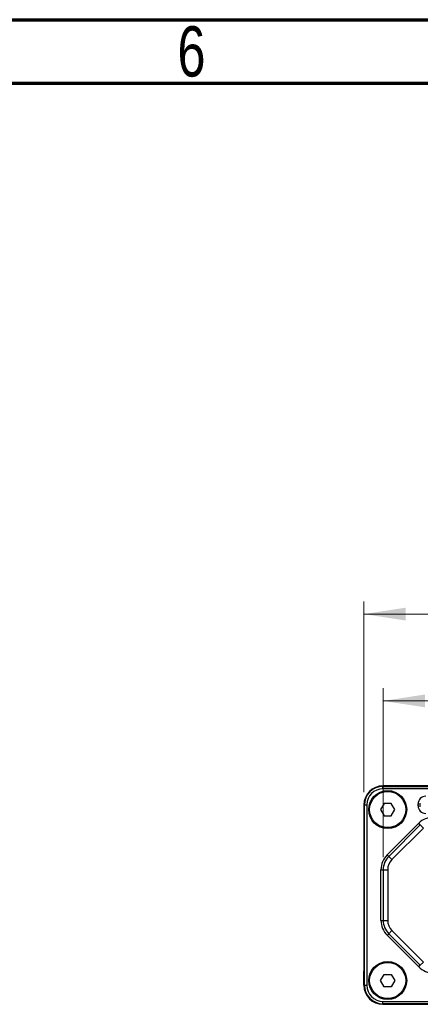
# Model space of a CAD drawing. Header units: millimetres. Extents: x 15 to 415, y 5 to 292.
# Tile 4 of 18: x 126 to 158, y 214 to 292. Entities that reach past the tile are written whole.
import ezdxf

# ---------------------------------------------------------------- set-up
doc = ezdxf.new("R2010")
doc.units = ezdxf.units.MM
doc.styles.add('SLDTEXTSTYLE0', font='TXT', dxfattribs={"width": 0.75})
doc.dimstyles.new('SLDDIMSTYLE0', dxfattribs={"dimtxt": 2.645833, "dimasz": 3.302, "dimexe": 0, "dimexo": 0.0625, "dimgap": 0.661458, "dimtad": 1, "dimdec": 1, "dimlfac": 1.333333, "dimrnd": 1e-09, "dimzin": 4, "dimdsep": 46, "dimtxsty": 'SLDTEXTSTYLE0', "dimsah": 1, "dimcen": 0.09, "dimadec": 0, "dimazin": 1, "dimtfac": 1, "dimtdec": 1, "dimtofl": 0, "dimtmove": 0, "dimatfit": 3, "dimfxl": 1, "dimfrac": 2, "dimtolj": 1, "dimtzin": 12, "dimarcsym": 0})
doc.dimstyles.new('SLDDIMSTYLE1', dxfattribs={"dimtxt": 2.645833, "dimasz": 3.302, "dimexe": 0, "dimexo": 0.0625, "dimgap": 0.661458, "dimtad": 1, "dimdec": 1, "dimlfac": 1.333333, "dimrnd": 1e-09, "dimzin": 12, "dimdsep": 46, "dimtxsty": 'SLDTEXTSTYLE0', "dimsah": 1, "dimcen": 0.09, "dimadec": 0, "dimazin": 3, "dimtfac": 1, "dimtdec": 1, "dimtofl": 0, "dimtmove": 0, "dimatfit": 3, "dimfxl": 1, "dimfrac": 2, "dimtolj": 1, "dimtzin": 12, "dimarcsym": 0})

# ---------------------------------------------------------------- blocks, each defined once
blk = doc.blocks.new('_D')
at = {"color": 7, "linetype": 'Continuous', "lineweight": 0}
for p, q in [((153.576, 230.999), (153.576, 246.061)), ((201.576, 230.999), (201.576, 246.061)), ((153.576, 245.061), (201.576, 245.061))]:
    blk.add_line(p, q, dxfattribs=at)
at = {"color": 7, "linetype": 'Continuous', "lineweight": 18}
for points in [[(153.576, 245.061), (156.878, 244.553), (156.878, 245.569)], [(201.576, 245.061), (198.274, 245.569), (198.274, 244.553)]]:
    blk.add_solid(points, dxfattribs=at)
at = {"color": 7, "linetype": 'Continuous', "lineweight": 18, "insert": (172.826, 248.472), "char_height": 2.6458, "attachment_point": 1, "style": 'SLDTEXTSTYLE0'}
blk.add_mtext('64.0', dxfattribs=at)
blk = doc.blocks.new('_D_3')
at = {"color": 7, "linetype": 'Continuous', "lineweight": 0}
for p, q in [((155.098, 225.877), (155.098, 239.207)), ((200.055, 225.877), (200.055, 239.207)), ((155.098, 238.207), (200.055, 238.207))]:
    blk.add_line(p, q, dxfattribs=at)
at = {"color": 7, "linetype": 'Continuous', "lineweight": 18}
for points in [[(155.098, 238.207), (158.4, 237.699), (158.4, 238.715)], [(200.055, 238.207), (196.753, 238.715), (196.753, 237.699)]]:
    blk.add_solid(points, dxfattribs=at)
at = {"color": 7, "linetype": 'Continuous', "lineweight": 18, "insert": (172.826, 241.617), "char_height": 2.6458, "attachment_point": 1, "style": 'SLDTEXTSTYLE0'}
blk.add_mtext('59.9', dxfattribs=at)

msp = doc.modelspace()

# ---------------------------------------------------------------- linework, layer by layer
at = {"color": 7, "linetype": 'Continuous', "lineweight": 70}
for p, q in [((15, 292), (415, 292)), ((20, 287), (410, 287))]:
    msp.add_line(p, q, dxfattribs=at)
at = {"color": 7, "linetype": 'Continuous', "lineweight": 25}
for p, q in [((156.20116, 231.498536), (155.07616, 231.498536)), ((155.07616, 231.452474), (155.07616, 231.498536)), ((200.07616, 231.498536), (155.07616, 231.498536)), ((155.07616, 231.265088), (155.07616, 231.452474)), ((155.07616, 231.452474), (200.07616, 231.452474)), ((200.07616, 231.265088), (155.07616, 231.265088)), ((153.57616, 229.998536), (153.57616, 228.873536)), ((153.57616, 229.998536), (153.57616, 215.748536)), ((153.622222, 229.998536), (153.57616, 229.998536)), ((153.622222, 229.998536), (153.809608, 229.998536)), ((153.622222, 215.748536), (153.622222, 229.998536)), ((153.809608, 229.998536), (153.809608, 215.748536)), ((155.169702, 230.111036), (154.888244, 229.623536)), ((154.888244, 229.623536), (155.169702, 229.136036)), ((155.732619, 230.111036), (155.169702, 230.111036)), ((156.014077, 229.623536), (155.732619, 230.111036)), ((155.732619, 229.136036), (156.014077, 229.623536)), ((157.85116, 229.923536), (157.85116, 230.073536)), ((157.85116, 230.073536), (158.07616, 230.073536)), ((157.85116, 229.923536), (158.07616, 229.923536)), ((155.169702, 229.136036), (155.732619, 229.136036)), ((155.405665, 226.047711), (157.901986, 228.544031)), ((158.026986, 228.419031), (155.530665, 225.922711)), ((158.276986, 228.169031), (155.780665, 225.672711)), ((158.026986, 228.419031), (157.901986, 228.544031)), ((158.276986, 228.169031), (158.026986, 228.419031)), ((155.530665, 225.922711), (155.405665, 226.047711)), ((155.780665, 225.672711), (155.530665, 225.922711)), ((154.92083, 220.869856), (154.92083, 224.877216)), ((154.92083, 224.877216), (155.097607, 224.877216)), ((155.097607, 224.877216), (155.097607, 220.869856)), ((155.097607, 224.877216), (155.45116, 224.877216)), ((155.45116, 224.877216), (155.45116, 220.869856)), ((154.92083, 220.869856), (155.097607, 220.869856)), ((155.097607, 220.869856), (155.45116, 220.869856)), ((155.530665, 219.824361), (155.780665, 220.074361)), ((155.780665, 220.074361), (158.276986, 217.578041)), ((155.405665, 219.699361), (155.530665, 219.824361)), ((157.901986, 217.203041), (155.405665, 219.699361)), ((155.530665, 219.824361), (158.026986, 217.328041)), ((157.901986, 217.203041), (158.026986, 217.328041)), ((158.026986, 217.328041), (158.276986, 217.578041)), ((153.57616, 215.748536), (153.57616, 216.873536)), ((154.888244, 216.123536), (155.169702, 216.611036)), ((155.169702, 216.611036), (155.732619, 216.611036)), ((155.732619, 216.611036), (156.014077, 216.123536)), ((153.622222, 215.748536), (153.57616, 215.748536)), ((153.622222, 215.748536), (153.809608, 215.748536)), ((155.169702, 215.636036), (154.888244, 216.123536)), ((155.732619, 215.636036), (155.169702, 215.636036)), ((156.014077, 216.123536), (155.732619, 215.636036)), ((155.07616, 214.294598), (155.07616, 214.481984)), ((155.07616, 214.481984), (166.32616, 214.481984)), ((166.32616, 214.294598), (155.07616, 214.294598)), ((155.07616, 214.294598), (155.07616, 214.248536)), ((156.20116, 214.248536), (155.07616, 214.248536)), ((155.07616, 214.248536), (166.32616, 214.248536))]:
    msp.add_line(p, q, dxfattribs=at)
for centre, radius in [((155.45116, 229.623536), 1.5), ((155.45116, 229.623536), 1.425), ((155.45116, 216.123536), 1.5), ((155.45116, 216.123536), 1.425)]:
    msp.add_circle(centre, radius, dxfattribs=at)
for centre, radius, start, end in [((155.07616, 229.998536), 1.5, 90, 180), ((155.07616, 229.998536), 1.5, 90, 180), ((155.07616, 229.998536), 1.453938, 90, 180), ((155.07616, 229.998536), 1.266552, 90, 180), ((158.45116, 230.073536), 0.6, 90, 180), ((158.45116, 229.923536), 0.6, 180, 270), ((159.072481, 227.373536), 1.65533, 90, 135), ((156.57616, 224.877216), 1.65533, 135, 180), ((156.57616, 224.877216), 1.478553, 135, 180), ((156.57616, 224.877216), 1.125, 135, 180), ((156.57616, 220.869856), 1.65533, 180, 225), ((156.57616, 220.869856), 1.478553, 180, 225), ((156.57616, 220.869856), 1.125, 180, 225), ((159.072481, 218.373536), 1.65533, 225, 270), ((155.07616, 215.748536), 1.5, 180, 270), ((155.07616, 215.748536), 1.5, 180, 270), ((155.07616, 215.748536), 1.453938, 180, 270), ((155.07616, 215.748536), 1.266552, 180, 270)]:
    msp.add_arc(centre, radius, start, end, dxfattribs=at)

# ---------------------------------------------------------------- texts
at = {"color": 7, "linetype": 'Continuous', "lineweight": 0, "insert": (139.960037, 291.481927), "char_height": 3.96875, "attachment_point": 2, "style": 'SLDTEXTSTYLE0'}
msp.add_mtext('6', dxfattribs=at)

# ---------------------------------------------------------------- dimensions: what is measured, and where the dimension line sits
at = {"color": 7, "linetype": 'Continuous', "lineweight": 18}
for base, p1, p2, dimstyle, picture, middle in [((201.57616, 245.060975), (153.57616, 229.998536), (201.57616, 229.998536), 'SLDDIMSTYLE0', '_D', (176.245985, 245.060975)), ((200.054714, 238.206723), (155.097607, 224.877216), (200.054714, 224.877216), 'SLDDIMSTYLE1', '_D_3', (176.245985, 238.206723))]:
    dim = msp.add_linear_dim(base=base, p1=p1, p2=p2, dimstyle=dimstyle, dxfattribs=at)
    dim.commit()
    dim.dimension.update_dxf_attribs({"geometry": picture, "text_midpoint": middle, "dimtype": 160})

doc.saveas('drawing.dxf')
